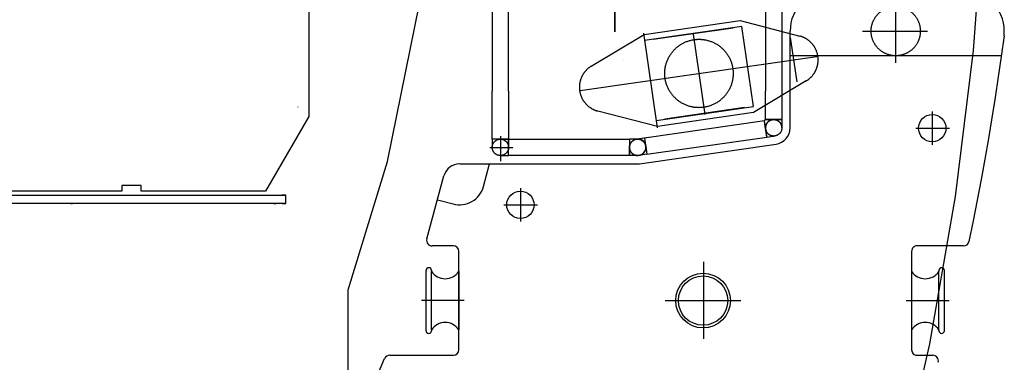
# Model space of a CAD drawing. Extents: x 1112 to 102387, y 13510 to 39910.
# Tile 30 of 38: x 94878 to 98477, y 27354 to 28607. Entities that reach past the tile are written whole.
import ezdxf

# ---------------------------------------------------------------- set-up
doc = ezdxf.new("R2010")
doc.units = 0
doc.header["$LTSCALE"] = 62.5
doc.linetypes.add('CENTER', pattern=[50.5, 30, -9, 2.5, -9])
doc.layers.add('12', color=136, linetype='CONTINUOUS')
doc.layers.add('6', color=14, linetype='CONTINUOUS')

# ---------------------------------------------------------------- blocks, each defined once
blk = doc.blocks.new('*G98')
at = {"layer": '12', "color": 136, "linetype": 'CONTINUOUS'}
for p, q in [((95934.2, 28719.6), (95934.2, 28253.2)), ((95894.2, 28288.6), (95894.2, 28287.1)), ((95934.2, 28253.2), (95776.5, 27980)), ((95251.5, 27980), (94396.5, 27980)), ((95321.5, 28000), (95251.5, 28000)), ((95251.5, 28000), (95251.5, 27980)), ((95321.5, 27980), (95321.5, 28000)), ((95776.5, 27980), (95321.5, 27980)), ((95850.2, 27935), (93184.6, 27935)), ((93185.6, 27965), (95850.2, 27965)), ((95064, 27935), (95071.2, 27935)), ((95806.6, 27935), (95813.8, 27935)), ((95849.2, 27965), (95835.8, 27965)), ((95836.7, 27935), (95849.2, 27935)), ((95838.6, 27935), (95845.8, 27935)), ((95850.2, 27936), (95850.2, 27964))]:
    blk.add_line(p, q, dxfattribs=at)
for centre, radius, start, end in [((95849.2, 27964), 1, 0, 90), ((95849.2, 27936), 0.998, -90, 0)]:
    blk.add_arc(centre, radius, start, end, dxfattribs=at)
blk = doc.blocks.new('*G105')
at = {"layer": '6', "color": 14, "linetype": 'CENTER'}
for p, q in [((97052.9, 28562.6), (97052.9, 28789.4)), ((97663.9, 28765), (97663.9, 28241.4)), ((97052.9, 28753.4), (97052.9, 28562.6)), ((98079.9, 28449.1), (98079.9, 28687)), ((96604.8, 28645), (96604.8, 28345)), ((96664.8, 28345), (96664.8, 28645)), ((97603.9, 28645), (97603.9, 28345)), ((97663.9, 28645), (97663.9, 28345)), ((97160.4, 28552.8), (97510.8, 28603.4)), ((97517.7, 28581.8), (97161.4, 28530.3)), ((97510.8, 28603.4), (97728.8, 28547)), ((97559.9, 28289.9), (97517.7, 28581.8)), ((96967.2, 28437), (97160.4, 28552.8)), ((97157.4, 28557.6), (97207.5, 28211.2)), ((97193.5, 28535), (97485.5, 28577.2)), ((97339.9, 28553.5), (97382.2, 28260.5)), ((97694.5, 28541.5), (97718, 28379.1)), ((97958.4, 28564.9), (98196.2, 28564.9)), ((96927, 28347.4), (97791.7, 28472.4)), ((97083.7, 28456), (97083.3, 28456)), ((97752.6, 28382.7), (97559.4, 28266.9)), ((96604.8, 28170), (96604.8, 28345)), ((96664.8, 28345), (96664.8, 28170)), ((97603.9, 28241.4), (97603.9, 28345)), ((97203.6, 28238.4), (97559.9, 28289.9)), ((97209, 28216.3), (96991, 28272.7)), ((97559.4, 28266.9), (97209, 28216.3)), ((97527.7, 28285.2), (97235.7, 28243)), ((98213.5, 28271), (98213.5, 28149.8)), ((97600, 28236.8), (97162, 28174)), ((97600, 28236.8), (97603.9, 28241.4)), ((97604.4, 28206.2), (97600, 28236.8)), ((97608.5, 28177.4), (97600, 28236.8)), ((97603.9, 28241.4), (97634.6, 28241.4)), ((97663.9, 28241.4), (97603.9, 28241.4)), ((97633.9, 28241.4), (97663.9, 28241.4)), ((97663.9, 28241.4), (97663.9, 28211.4)), ((97604.2, 28207.1), (97608.5, 28177.4)), ((97608.5, 28177.4), (97638.2, 28181.7)), ((98152.9, 28210.4), (98274.1, 28210.4)), ((98154.9, 28210.4), (98276.1, 28210.4)), ((96634.8, 28170), (96604.8, 28170)), ((96604.8, 28170), (96604.8, 28140)), ((96664.8, 28170), (96604.8, 28170)), ((96634.8, 28181.3), (96634.8, 28089.3)), ((96634.8, 28170), (96664.8, 28170)), ((96664.8, 28170), (96664.8, 28140)), ((96664.8, 28110), (96664.8, 28170)), ((96664.8, 28170), (97106.6, 28170)), ((97136.6, 28170), (97106.6, 28170)), ((97106.6, 28170), (97106.6, 28140)), ((97106.6, 28170), (97106.6, 28110)), ((97134.5, 28170), (97113.4, 28170)), ((97176.9, 28176.1), (97134.5, 28170)), ((97162, 28174), (97135.4, 28170)), ((97150, 28168.2), (97158.6, 28163.1)), ((97162, 28174), (97170.6, 28114.6)), ((97170.6, 28114.6), (97608.5, 28177.4)), ((96596.8, 28140), (96680.3, 28140)), ((96634.8, 28110), (96664.8, 28110)), ((96635.2, 28110), (96635.2, 28110)), ((96635.6, 28110), (96635.6, 28110)), ((96636, 28110), (96635.9, 28110)), ((96636.3, 28110), (96636.3, 28110)), ((96637, 28110), (96637.1, 28110)), ((96637.7, 28110), (96637.9, 28110)), ((96638.4, 28110), (96638.7, 28110)), ((96639.1, 28110), (96639.5, 28110)), ((96639.8, 28110), (96640.3, 28110)), ((96640.5, 28110), (96641.2, 28110)), ((96664.6, 28110), (96664.8, 28110)), ((96664.8, 28110), (96664.8, 28140)), ((97106.6, 28110), (96664.8, 28110)), ((97106.6, 28110), (97106.6, 28140)), ((97136.6, 28110), (97106.6, 28110)), ((97106.8, 28110), (97106.6, 28110)), ((97130.8, 28110), (97130.2, 28110)), ((97131.5, 28110), (97131, 28110)), ((97132.3, 28110), (97131.9, 28110)), ((97133, 28110), (97132.7, 28110)), ((97133.7, 28110), (97133.5, 28110)), ((97134.4, 28110), (97134.3, 28110)), ((97135.1, 28110), (97135, 28110)), ((97135.8, 28110), (97135.8, 28110)), ((97136.1, 28110), (97136.1, 28110)), ((97170.6, 28114.6), (97140.9, 28110)), ((97166.3, 28144.3), (97170.6, 28114.6)), ((96707.9, 27990.6), (96707.9, 27869.4)), ((96647.3, 27930), (96768.5, 27930)), ((96649.3, 27929.9), (96770.5, 27929.9)), ((97377.9, 27439.6), (97377.9, 27721.7)), ((96502.2, 27579.8), (96346, 27579.8)), ((97236.7, 27580), (97514.2, 27580)), ((98118.6, 27579.8), (98274.8, 27579.8))]:
    blk.add_line(p, q, dxfattribs=at)
at = {"layer": '6', "color": 14, "linetype": 'CONTINUOUS'}
for p, q in [((96222.5, 28088.8), (96339.5, 28665)), ((97693.9, 28211.3), (97693.9, 28565)), ((98466.8, 28475), (97693.9, 28475)), ((97142.9, 28079.9), (97642.5, 28152)), ((96077.9, 27618.8), (96222.5, 28088.8)), ((96486, 28079.9), (97142.9, 28079.9)), ((96572.9, 27996.5), (96595.4, 28079.9)), ((96365.8, 27805), (96428, 28035.6)), ((96404.6, 27948.7), (96462.5, 27933.1)), ((96462.9, 27779.8), (96385.1, 27779.8)), ((96482.9, 27399.8), (96482.9, 27759.8)), ((98137.9, 27759.8), (98137.9, 27399.8)), ((98328.1, 27779.8), (98157.9, 27779.8)), ((96362.9, 27469.8), (96362.9, 27689.8)), ((96382.9, 27689.8), (96382.9, 27686.6)), ((96382.9, 27472.9), (96382.9, 27686.6)), ((96482.9, 27686.6), (96482.9, 27472.9)), ((98137.9, 27686.6), (98137.9, 27472.9)), ((98237.9, 27689.8), (98237.9, 27686.6)), ((98237.9, 27472.9), (98237.9, 27686.6)), ((98257.9, 27469.8), (98257.9, 27689.8)), ((96077.9, 26930), (96077.9, 27618.8)), ((96382.9, 27472.9), (96382.9, 27469.8)), ((98237.9, 27472.9), (98237.9, 27469.8)), ((96077.9, 27056.4), (96211.7, 27367.7)), ((96230.1, 27379.8), (96462.9, 27379.8)), ((98157.9, 27379.8), (98215.7, 27379.8))]:
    blk.add_line(p, q, dxfattribs=at)
for points in [[(98080.7, 31981), (98196.1, 31517.9), (98287.8, 31041.3), (98354.8, 30552.2), (98396.6, 30051.7), (98412.3, 29541.1), (98401.4, 29021.6), (98363.3, 28494.3), (98297.5, 27960.6), (98203.4, 27421.7), (98080.7, 26879)], [(98475.8, 28547.3), (98465.5, 28472.6), (98454.7, 28397.8), (98443.3, 28322.8), (98431.3, 28247.7), (98418.8, 28172.6), (98405.7, 28097.3), (98392, 28022), (98377.8, 27946.5), (98363, 27871), (98347.6, 27795.4)]]:
    blk.add_lwpolyline(points, dxfattribs=at)
at = {"layer": '6', "color": 14, "linetype": 'CENTER'}
blk.add_lwpolyline([(97140.9, 28110), (97145.5, 28111.1), (97149.9, 28112.8), (97154, 28115.3), (97157.6, 28118.3), (97160.7, 28121.9), (97163.2, 28125.9), (97165.1, 28130.3), (97166.2, 28134.9), (97166.6, 28139.6), (97166.3, 28144.3)], dxfattribs=at)
for centre, radius in [((98079.9, 28564.9), 90), ((97360.6, 28410.1), 125), ((97633.9, 28211.4), 30), ((96634.8, 28140), 30), ((97136.6, 28140), 30)]:
    blk.add_circle(centre, radius, dxfattribs=at)
at = {"layer": '6', "color": 14, "linetype": 'CONTINUOUS'}
for centre, radius in [((98213.5, 28210.4), 50), ((96707.9, 27930), 50), ((97375.6, 27579.8), 100), ((97375.6, 27579.8), 90)]:
    blk.add_circle(centre, radius, dxfattribs=at)
for centre, radius, start, end in [((97843.9, 28565), 150, 90, 179.9988), ((98326.8, 28565), 150, -6.7559, 90.0021), ((97633.9, 28211.3), 60, -81.8, 0.0031), ((96486, 28019.9), 60, 90, 164.8936), ((96486, 28019.9), 90, -105.1073, -15.1054), ((96385.1, 27799.8), 20, 164.9016, -90.0243), ((98328.1, 27799.8), 20, -90, -12.5942), ((96462.9, 27759.8), 20, 0, 90), ((98157.9, 27759.8), 20, 90, -179.9913), ((96372.9, 27689.8), 10, 90, 180), ((96372.9, 27689.8), 9.99, 0, 90.035), ((96432.9, 27719.8), 60, -146.4439, -33.5589), ((98187.9, 27719.8), 60, -146.4439, -33.5589), ((98247.9, 27689.8), 10, 90, 180), ((98247.9, 27689.8), 10, 0, 89.965), ((96432.9, 27439.8), 60, 33.5561, 146.4411), ((98187.9, 27439.8), 60, 33.5561, 146.4411), ((96372.9, 27469.8), 10, 180, -90.0175), ((96372.9, 27469.8), 10, -90, 0), ((98247.9, 27469.8), 10, 180, -89.9825), ((98247.9, 27469.8), 10, -90, -0.0349), ((96462.9, 27399.8), 20, -90, -0.0262), ((98157.9, 27399.8), 20, 180, -89.9913), ((96230.1, 27359.8), 20, 90, 156.7245), ((98215.7, 27359.8), 20, -16.0684, 90.0019)]:
    blk.add_arc(centre, radius, start, end, dxfattribs=at)
at = {"layer": '6', "color": 14, "linetype": 'CENTER'}
for centre, radius, start, end in [((97706.3, 28459.9), 90, -59.0588, 75.5051), ((97013.5, 28359.8), 90, 120.9412, -104.4954), ((97633.9, 28211.4), 30, 88.6072, -170.0492), ((97633.9, 28211.4), 30, 0, 90), ((97633.9, 28211.4), 29.9, -171.7976, -81.8027), ((97136.6, 28140), 30, 90, 180), ((97136.6, 28140), 30, 8.2303, 92.2757), ((97136.6, 28140), 30, 180, -90)]:
    blk.add_arc(centre, radius, start, end, dxfattribs=at)

msp = doc.modelspace()

# ---------------------------------------------------------------- block references
at = {"layer": '12', "color": 136, "linetype": 'CONTINUOUS'}
msp.add_blockref('*G98', (0, 0), dxfattribs=at)
at = {"layer": '6', "color": 14, "linetype": 'CONTINUOUS'}
msp.add_blockref('*G105', (0, 0), dxfattribs=at)

doc.saveas('drawing.dxf')
